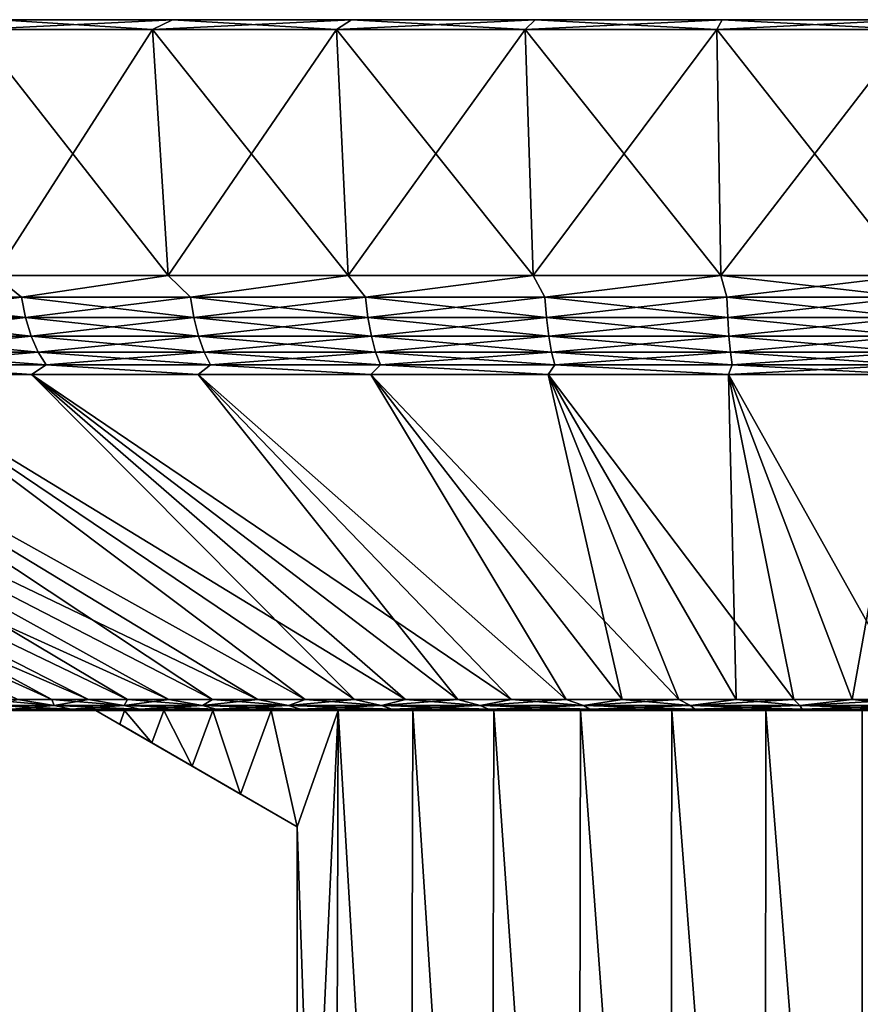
# Model space of a CAD drawing. Header units: metres. Extents: x -109 to 109, y -505 to 40.
# Tile 243 of 256: x 63 to 76, y 25 to 40. Entities that reach past the tile are written whole.
import ezdxf

# ---------------------------------------------------------------- set-up
doc = ezdxf.new("R2010")
doc.units = ezdxf.units.M
doc.layers.add('solid_K244224000C74', color=7, linetype='CONTINUOUS')

msp = doc.modelspace()

# ---------------------------------------------------------------- linework, layer by layer
at = {"layer": 'solid_K244224000C74'}
for points in [[(62.01342, 39.849998, -29.092766), (62.392651, 40, -28.33128), (65.066788, 40, -29.512028)], [(64.75959, 39.849998, -30.305326), (62.01342, 39.849998, -29.092766), (65.066788, 40, -29.512028)], [(62.01342, 39.849998, 29.092766), (64.75959, 39.849998, 30.305326), (62.392651, 40, 28.33128)], [(65.066788, 40, 29.512028), (65.066788, 40, -29.512028), (62.392651, 40, -28.33128)], [(65.066788, 40, 29.512028), (62.392651, 40, -28.33128), (62.392651, 40, 28.33128)], [(64.75959, 39.849998, 30.305326), (65.066788, 40, 29.512028), (62.392651, 40, 28.33128)], [(64.75959, 39.849998, -30.305326), (65.066788, 40, -29.512028), (67.83873, 40, -30.441086)], [(67.606064, 39.849998, -31.259363), (64.75959, 39.849998, -30.305326), (67.83873, 40, -30.441086)], [(64.75959, 39.849998, 30.305326), (67.606064, 39.849998, 31.259363), (65.066788, 40, 29.512028)], [(67.83873, 40, 30.441086), (67.83873, 40, -30.441086), (65.066788, 40, -29.512028)], [(67.83873, 40, 30.441086), (65.066788, 40, -29.512028), (65.066788, 40, 29.512028)], [(67.606064, 39.849998, 31.259363), (67.83873, 40, 30.441086), (65.066788, 40, 29.512028)], [(67.606064, 39.849998, -31.259363), (67.83873, 40, -30.441086), (70.68454, 40, -31.110411)], [(70.52816, 39.849998, -31.946629), (67.606064, 39.849998, -31.259363), (70.68454, 40, -31.110411)], [(67.606064, 39.849998, 31.259363), (70.52816, 39.849998, 31.946629), (67.83873, 40, 30.441086)], [(70.68454, 40, 31.110411), (70.68454, 40, -31.110411), (67.83873, 40, -30.441086)], [(70.68454, 40, 31.110411), (67.83873, 40, -30.441086), (67.83873, 40, 30.441086)], [(70.52816, 39.849998, 31.946629), (70.68454, 40, 31.110411), (67.83873, 40, 30.441086)], [(70.52816, 39.849998, -31.946629), (70.68454, 40, -31.110411), (73.579887, 40, -31.514297)], [(73.501167, 39.849998, -32.361351), (70.52816, 39.849998, -31.946629), (73.579887, 40, -31.514297)], [(70.52816, 39.849998, 31.946629), (73.501167, 39.849998, 32.361351), (70.68454, 40, 31.110411)], [(73.579887, 40, 31.514297), (73.579887, 40, -31.514297), (70.68454, 40, -31.110411)], [(73.579887, 40, 31.514297), (70.68454, 40, -31.110411), (70.68454, 40, 31.110411)], [(73.501167, 39.849998, 32.361351), (73.579887, 40, 31.514297), (70.68454, 40, 31.110411)], [(73.501167, 39.849998, -32.361351), (73.579887, 40, -31.514297), (76.5, 40, -31.649307)], [(76.5, 39.849998, -32.5), (73.501167, 39.849998, -32.361351), (76.5, 40, -31.649307)], [(73.501167, 39.849998, 32.361351), (76.5, 39.849998, 32.5), (73.579887, 40, 31.514297)], [(76.5, 40, 31.649307), (76.5, 40, -31.649307), (73.579887, 40, -31.514297)], [(76.5, 40, 31.649307), (73.579887, 40, -31.514297), (73.579887, 40, 31.514297)], [(76.5, 39.849998, 32.5), (76.5, 40, 31.649307), (73.579887, 40, 31.514297)], [(65.002518, 36.037159, 29.678442), (64.75959, 39.849998, 30.305326), (62.01342, 39.849998, 29.092766)], [(62.313179, 36.037159, 28.490984), (65.002518, 36.037159, 29.678442), (62.01342, 39.849998, 29.092766)], [(62.313179, 36.037159, -28.490984), (62.01342, 39.849998, -29.092766), (64.75959, 39.849998, -30.305326)], [(65.002518, 36.037159, -29.678442), (62.313179, 36.037159, -28.490984), (64.75959, 39.849998, -30.305326)], [(67.789948, 36.037159, 30.612694), (67.606064, 39.849998, 31.259363), (64.75959, 39.849998, 30.305326)], [(65.002518, 36.037159, 29.678442), (67.789948, 36.037159, 30.612694), (64.75959, 39.849998, 30.305326)], [(65.002518, 36.037159, -29.678442), (64.75959, 39.849998, -30.305326), (67.606064, 39.849998, -31.259363)], [(67.789948, 36.037159, -30.612694), (65.002518, 36.037159, -29.678442), (67.606064, 39.849998, -31.259363)], [(70.65168, 36.037159, 31.285767), (70.52816, 39.849998, 31.946629), (67.606064, 39.849998, 31.259363)], [(67.789948, 36.037159, 30.612694), (70.65168, 36.037159, 31.285767), (67.606064, 39.849998, 31.259363)], [(67.789948, 36.037159, -30.612694), (67.606064, 39.849998, -31.259363), (70.52816, 39.849998, -31.946629)], [(70.65168, 36.037159, -31.285767), (67.789948, 36.037159, -30.612694), (70.52816, 39.849998, -31.946629)], [(73.563316, 36.037159, 31.691923), (73.501167, 39.849998, 32.361351), (70.52816, 39.849998, 31.946629)], [(70.65168, 36.037159, 31.285767), (73.563316, 36.037159, 31.691923), (70.52816, 39.849998, 31.946629)], [(70.65168, 36.037159, -31.285767), (70.52816, 39.849998, -31.946629), (73.501167, 39.849998, -32.361351)], [(73.563316, 36.037159, -31.691921), (70.65168, 36.037159, -31.285767), (73.501167, 39.849998, -32.361351)], [(76.5, 36.037159, 31.827694), (76.5, 39.849998, 32.5), (73.501167, 39.849998, 32.361351)], [(73.563316, 36.037159, 31.691923), (76.5, 36.037159, 31.827694), (73.501167, 39.849998, 32.361351)], [(73.563316, 36.037159, -31.691921), (73.501167, 39.849998, -32.361351), (76.5, 39.849998, -32.5)], [(76.5, 36.037159, -31.827694), (73.563316, 36.037159, -31.691921), (76.5, 39.849998, -32.5)], [(62.729424, 35.701725, 28.594896), (62.313179, 36.037159, 28.490984), (60.221634, 35.701725, 27.245396)], [(60.221634, 35.701725, -27.245396), (62.313179, 36.037159, -28.490984), (62.729424, 35.701725, -28.594896)], [(62.729424, 35.701725, 28.594896), (65.002518, 36.037159, 29.678442), (62.313179, 36.037159, 28.490984)], [(62.729424, 35.701725, -28.594896), (62.313179, 36.037159, -28.490984), (65.002518, 36.037159, -29.678442)], [(65.348083, 35.701725, 29.714167), (65.002518, 36.037159, 29.678442), (62.729424, 35.701725, 28.594896)], [(62.729424, 35.701725, -28.594896), (65.002518, 36.037159, -29.678442), (65.348083, 35.701725, -29.714167)], [(65.348083, 35.701725, 29.714167), (67.789948, 36.037159, 30.612694), (65.002518, 36.037159, 29.678442)], [(65.348083, 35.701725, -29.714167), (65.002518, 36.037159, -29.678442), (67.789948, 36.037159, -30.612694)], [(68.056541, 35.701725, 30.594194), (67.789948, 36.037159, 30.612694), (65.348083, 35.701725, 29.714167)], [(65.348083, 35.701725, -29.714167), (67.789948, 36.037159, -30.612694), (68.056541, 35.701725, -30.594194)], [(68.056541, 35.701725, 30.594194), (70.65168, 36.037159, 31.285767), (67.789948, 36.037159, 30.612694)], [(68.056541, 35.701725, -30.594194), (67.789948, 36.037159, -30.612694), (70.65168, 36.037159, -31.285767)], [(70.83297, 35.701725, 31.227898), (70.65168, 36.037159, 31.285767), (68.056541, 35.701725, 30.594194)], [(68.056541, 35.701725, -30.594194), (70.65168, 36.037159, -31.285767), (70.83297, 35.701725, -31.227898)], [(70.83297, 35.701725, 31.227898), (73.563316, 36.037159, 31.691923), (70.65168, 36.037159, 31.285767)], [(70.83297, 35.701725, -31.227898), (70.65168, 36.037159, -31.285767), (73.563316, 36.037159, -31.691921)], [(73.655029, 35.701725, 31.610172), (73.563316, 36.037159, 31.691923), (70.83297, 35.701725, 31.227898)], [(70.83297, 35.701725, -31.227898), (73.563316, 36.037159, -31.691921), (73.655029, 35.701725, -31.610172)], [(76.5, 35.701725, 31.73794), (76.5, 36.037159, 31.827694), (73.563316, 36.037159, 31.691923)], [(73.655029, 35.701725, 31.610172), (76.5, 35.701725, 31.73794), (73.563316, 36.037159, 31.691923)], [(73.655029, 35.701725, -31.610172), (73.563316, 36.037159, -31.691921), (76.5, 36.037159, -31.827694)], [(73.655029, 35.701725, -31.610172), (76.5, 36.037159, -31.827694), (76.5, 35.701725, -31.73794)], [(60.221634, 35.701725, -27.245396), (62.729424, 35.701725, -28.594896), (60.297176, 35.385361, -27.118958)], [(60.221634, 35.701725, 27.245396), (60.297176, 35.385361, 27.118958), (62.793331, 35.385361, 28.462194)], [(62.729424, 35.701725, 28.594896), (60.221634, 35.701725, 27.245396), (62.793331, 35.385361, 28.462194)], [(62.729424, 35.701725, -28.594896), (62.793331, 35.385361, -28.462194), (60.297176, 35.385361, -27.118958)], [(62.729424, 35.701725, -28.594896), (65.348083, 35.701725, -29.714167), (62.793331, 35.385361, -28.462194)], [(62.729424, 35.701725, 28.594896), (62.793331, 35.385361, 28.462194), (65.399841, 35.385361, 29.576269)], [(65.348083, 35.701725, 29.714167), (62.729424, 35.701725, 28.594896), (65.399841, 35.385361, 29.576269)], [(65.348083, 35.701725, -29.714167), (65.399841, 35.385361, -29.576269), (62.793331, 35.385361, -28.462194)], [(65.348083, 35.701725, -29.714167), (68.056541, 35.701725, -30.594194), (65.399841, 35.385361, -29.576269)], [(65.348083, 35.701725, 29.714167), (65.399841, 35.385361, 29.576269), (68.095726, 35.385361, 30.452215)], [(68.056541, 35.701725, 30.594194), (65.348083, 35.701725, 29.714167), (68.095726, 35.385361, 30.452215)], [(68.056541, 35.701725, -30.594194), (68.095726, 35.385361, -30.452215), (65.399841, 35.385361, -29.576269)], [(68.056541, 35.701725, -30.594194), (70.83297, 35.701725, -31.227898), (68.095726, 35.385361, -30.452215)], [(68.056541, 35.701725, 30.594194), (68.095726, 35.385361, 30.452215), (70.859268, 35.385361, 31.082977)], [(70.83297, 35.701725, 31.227898), (68.056541, 35.701725, 30.594194), (70.859268, 35.385361, 31.082977)], [(70.83297, 35.701725, -31.227898), (70.859268, 35.385361, -31.082977), (68.095726, 35.385361, -30.452215)], [(70.83297, 35.701725, -31.227898), (73.655029, 35.701725, -31.610172), (70.859268, 35.385361, -31.082977)], [(70.83297, 35.701725, 31.227898), (70.859268, 35.385361, 31.082977), (73.668236, 35.385361, 31.463476)], [(73.655029, 35.701725, 31.610172), (70.83297, 35.701725, 31.227898), (73.668236, 35.385361, 31.463476)], [(73.655029, 35.701725, -31.610172), (73.668236, 35.385361, -31.463476), (70.859268, 35.385361, -31.082977)], [(73.655029, 35.701725, 31.610172), (76.5, 35.385361, 31.590652), (76.5, 35.701725, 31.73794)], [(73.655029, 35.701725, 31.610172), (73.668236, 35.385361, 31.463476), (76.5, 35.385361, 31.590652)], [(73.655029, 35.701725, -31.610172), (76.5, 35.701725, -31.73794), (73.668236, 35.385361, -31.463476)], [(73.668236, 35.385361, -31.463476), (76.5, 35.701725, -31.73794), (76.5, 35.385361, -31.590652)], [(60.297176, 35.385361, -27.118958), (62.793331, 35.385361, -28.462194), (60.399776, 35.099415, -26.947235)], [(60.297176, 35.385361, 27.118958), (60.399776, 35.099415, 26.947235), (62.880123, 35.099415, 28.281967)], [(62.793331, 35.385361, 28.462194), (60.297176, 35.385361, 27.118958), (62.880123, 35.099415, 28.281967)], [(62.793331, 35.385361, -28.462194), (62.880123, 35.099415, -28.281967), (60.399776, 35.099415, -26.947235)], [(62.793331, 35.385361, -28.462194), (65.399841, 35.385361, -29.576269), (62.880123, 35.099415, -28.281967)], [(62.793331, 35.385361, 28.462194), (62.880123, 35.099415, 28.281967), (65.470131, 35.099415, 29.388988)], [(65.399841, 35.385361, 29.576269), (62.793331, 35.385361, 28.462194), (65.470131, 35.099415, 29.388988)], [(65.399841, 35.385361, -29.576269), (65.470131, 35.099415, -29.388988), (62.880123, 35.099415, -28.281967)], [(65.399841, 35.385361, -29.576269), (68.095726, 35.385361, -30.452215), (65.470131, 35.099415, -29.388988)], [(65.399841, 35.385361, 29.576269), (65.470131, 35.099415, 29.388988), (68.148941, 35.099415, 30.259388)], [(68.095726, 35.385361, 30.452215), (65.399841, 35.385361, 29.576269), (68.148941, 35.099415, 30.259388)], [(68.095726, 35.385361, -30.452215), (68.148941, 35.099415, -30.259388), (65.470131, 35.099415, -29.388988)], [(68.095726, 35.385361, -30.452215), (70.859268, 35.385361, -31.082977), (68.148941, 35.099415, -30.259388)], [(68.095726, 35.385361, 30.452215), (68.148941, 35.099415, 30.259388), (70.894989, 35.099415, 30.886154)], [(70.859268, 35.385361, 31.082977), (68.095726, 35.385361, 30.452215), (70.894989, 35.099415, 30.886154)], [(70.859268, 35.385361, -31.082977), (70.894989, 35.099415, -30.886154), (68.148941, 35.099415, -30.259388)], [(70.859268, 35.385361, -31.082977), (73.668236, 35.385361, -31.463476), (70.894989, 35.099415, -30.886154)], [(70.859268, 35.385361, 31.082977), (70.894989, 35.099415, 30.886154), (73.686165, 35.099415, 31.264246)], [(73.668236, 35.385361, 31.463476), (70.859268, 35.385361, 31.082977), (73.686165, 35.099415, 31.264246)], [(73.668236, 35.385361, -31.463476), (73.686165, 35.099415, -31.264246), (70.894989, 35.099415, -30.886154)], [(73.668236, 35.385361, 31.463476), (76.5, 35.099415, 31.390615), (76.5, 35.385361, 31.590652)], [(73.668236, 35.385361, 31.463476), (73.686165, 35.099415, 31.264246), (76.5, 35.099415, 31.390615)], [(73.668236, 35.385361, -31.463476), (76.5, 35.385361, -31.590652), (73.686165, 35.099415, -31.264246)], [(73.686165, 35.099415, -31.264246), (76.5, 35.385361, -31.590652), (76.5, 35.099415, -31.390615)], [(60.399776, 35.099415, -26.947235), (62.880123, 35.099415, -28.281967), (60.526306, 34.852589, -26.73546)], [(60.399776, 35.099415, 26.947235), (60.526306, 34.852589, 26.73546), (62.98716, 34.852589, 28.059702)], [(62.880123, 35.099415, 28.281967), (60.399776, 35.099415, 26.947235), (62.98716, 34.852589, 28.059702)], [(62.880123, 35.099415, -28.281967), (62.98716, 34.852589, -28.059702), (60.526306, 34.852589, -26.73546)], [(62.880123, 35.099415, -28.281967), (65.470131, 35.099415, -29.388988), (62.98716, 34.852589, -28.059702)], [(62.880123, 35.099415, 28.281967), (62.98716, 34.852589, 28.059702), (65.556808, 34.852589, 29.158024)], [(65.470131, 35.099415, 29.388988), (62.880123, 35.099415, 28.281967), (65.556808, 34.852589, 29.158024)], [(65.470131, 35.099415, -29.388988), (65.556808, 34.852589, -29.158024), (62.98716, 34.852589, -28.059702)], [(65.470131, 35.099415, -29.388988), (68.148941, 35.099415, -30.259388), (65.556808, 34.852589, -29.158024)], [(65.470131, 35.099415, 29.388988), (65.556808, 34.852589, 29.158024), (68.214569, 34.852589, 30.021582)], [(68.148941, 35.099415, 30.259388), (65.470131, 35.099415, 29.388988), (68.214569, 34.852589, 30.021582)], [(68.148941, 35.099415, -30.259388), (68.214569, 34.852589, -30.021582), (65.556808, 34.852589, -29.158024)], [(68.148941, 35.099415, -30.259388), (70.894989, 35.099415, -30.886154), (68.214569, 34.852589, -30.021582)], [(68.148941, 35.099415, 30.259388), (68.214569, 34.852589, 30.021582), (70.939041, 34.852589, 30.643425)], [(70.894989, 35.099415, 30.886154), (68.148941, 35.099415, 30.259388), (70.939041, 34.852589, 30.643425)], [(70.894989, 35.099415, -30.886154), (70.939041, 34.852589, -30.643425), (68.214569, 34.852589, -30.021582)], [(70.894989, 35.099415, -30.886154), (73.686165, 35.099415, -31.264246), (70.939041, 34.852589, -30.643425)], [(70.894989, 35.099415, 30.886154), (70.939041, 34.852589, 30.643425), (73.708282, 34.852589, 31.018543)], [(73.686165, 35.099415, 31.264246), (70.894989, 35.099415, 30.886154), (73.708282, 34.852589, 31.018543)], [(73.686165, 35.099415, -31.264246), (73.708282, 34.852589, -31.018543), (70.939041, 34.852589, -30.643425)], [(73.686165, 35.099415, 31.264246), (76.5, 34.852589, 31.143921), (76.5, 35.099415, 31.390615)], [(73.686165, 35.099415, 31.264246), (73.708282, 34.852589, 31.018543), (76.5, 34.852589, 31.143921)], [(73.686165, 35.099415, -31.264246), (76.5, 35.099415, -31.390615), (73.708282, 34.852589, -31.018543)], [(73.708282, 34.852589, -31.018543), (76.5, 35.099415, -31.390615), (76.5, 34.852589, -31.143921)], [(60.526306, 34.852589, -26.73546), (62.98716, 34.852589, -28.059702), (60.672913, 34.652405, -26.49008)], [(60.526306, 34.852589, 26.73546), (60.672913, 34.652405, 26.49008), (63.111183, 34.652405, 27.802168)], [(62.98716, 34.852589, 28.059702), (60.526306, 34.852589, 26.73546), (63.111183, 34.652405, 27.802168)], [(62.98716, 34.852589, -28.059702), (63.111183, 34.652405, -27.802168), (60.672913, 34.652405, -26.49008)], [(62.98716, 34.852589, -28.059702), (65.556808, 34.852589, -29.158024), (63.111183, 34.652405, -27.802168)], [(62.98716, 34.852589, 28.059702), (63.111183, 34.652405, 27.802168), (65.657249, 34.652405, 28.890408)], [(65.556808, 34.852589, 29.158024), (62.98716, 34.852589, 28.059702), (65.657249, 34.652405, 28.890408)], [(65.556808, 34.852589, -29.158024), (65.657249, 34.652405, -28.890408), (63.111183, 34.652405, -27.802168)], [(65.556808, 34.852589, -29.158024), (68.214569, 34.852589, -30.021582), (65.657249, 34.652405, -28.890408)], [(65.556808, 34.852589, 29.158024), (65.657249, 34.652405, 28.890408), (68.290611, 34.652405, 29.74604)], [(68.214569, 34.852589, 30.021582), (65.556808, 34.852589, 29.158024), (68.290611, 34.652405, 29.74604)], [(68.214569, 34.852589, -30.021582), (68.290611, 34.652405, -29.74604), (65.657249, 34.652405, -28.890408)], [(68.214569, 34.852589, -30.021582), (70.939041, 34.852589, -30.643425), (68.290611, 34.652405, -29.74604)], [(68.214569, 34.852589, 30.021582), (68.290611, 34.652405, 29.74604), (70.990074, 34.652405, 30.362175)], [(70.939041, 34.852589, 30.643425), (68.214569, 34.852589, 30.021582), (70.990074, 34.652405, 30.362175)], [(70.939041, 34.852589, -30.643425), (70.990074, 34.652405, -30.362175), (68.290611, 34.652405, -29.74604)], [(70.939041, 34.852589, -30.643425), (73.708282, 34.852589, -31.018543), (70.990074, 34.652405, -30.362175)], [(70.939041, 34.852589, 30.643425), (70.990074, 34.652405, 30.362175), (73.733902, 34.652405, 30.733852)], [(73.708282, 34.852589, 31.018543), (70.939041, 34.852589, 30.643425), (73.733902, 34.652405, 30.733852)], [(73.708282, 34.852589, -31.018543), (73.733902, 34.652405, -30.733852), (70.990074, 34.652405, -30.362175)], [(73.708282, 34.852589, 31.018543), (76.5, 34.652405, 30.858078), (76.5, 34.852589, 31.143921)], [(73.708282, 34.852589, 31.018543), (73.733902, 34.652405, 30.733852), (76.5, 34.652405, 30.858078)], [(73.708282, 34.852589, -31.018543), (76.5, 34.852589, -31.143921), (73.733902, 34.652405, -30.733852)], [(73.733902, 34.652405, -30.733852), (76.5, 34.852589, -31.143921), (76.5, 34.652405, -30.858078)], [(60.672913, 34.652405, -26.49008), (62.886238, 34.50507, -27.340199), (60.42168, 34.50507, -25.967451)], [(60.672913, 34.652405, 26.49008), (60.421696, 34.50507, 25.967463), (62.886253, 34.50507, 27.340206)], [(60.672913, 34.652405, -26.49008), (63.111183, 34.652405, -27.802168), (62.886238, 34.50507, -27.340199)], [(63.111183, 34.652405, 27.802168), (60.672913, 34.652405, 26.49008), (62.886253, 34.50507, 27.340206)], [(63.111183, 34.652405, -27.802168), (65.466949, 34.50507, -28.479691), (62.886238, 34.50507, -27.340199)], [(63.111183, 34.652405, 27.802168), (62.886253, 34.50507, 27.340206), (65.466965, 34.50507, 28.479696)], [(63.111183, 34.652405, -27.802168), (65.657249, 34.652405, -28.890408), (65.466949, 34.50507, -28.479691)], [(65.657249, 34.652405, 28.890408), (63.111183, 34.652405, 27.802168), (65.466965, 34.50507, 28.479696)], [(65.657249, 34.652405, -28.890408), (68.141808, 34.50507, -29.376207), (65.466949, 34.50507, -28.479691)], [(65.657249, 34.652405, 28.890408), (65.466965, 34.50507, 28.479696), (68.141823, 34.50507, 29.376213)], [(65.657249, 34.652405, -28.890408), (68.290611, 34.652405, -29.74604), (68.141808, 34.50507, -29.376207)], [(68.290611, 34.652405, 29.74604), (65.657249, 34.652405, 28.890408), (68.141823, 34.50507, 29.376213)], [(68.290611, 34.652405, -29.74604), (70.88797, 34.50507, -30.022093), (68.141808, 34.50507, -29.376207)], [(68.290611, 34.652405, 29.74604), (68.141823, 34.50507, 29.376213), (70.887993, 34.50507, 30.022099)], [(68.290611, 34.652405, -29.74604), (70.990074, 34.652405, -30.362175), (70.88797, 34.50507, -30.022093)], [(70.990074, 34.652405, 30.362175), (68.290611, 34.652405, 29.74604), (70.887993, 34.50507, 30.022099)], [(70.990074, 34.652405, -30.362175), (73.681992, 34.50507, -30.411837), (70.88797, 34.50507, -30.022093)], [(70.990074, 34.652405, 30.362175), (70.887993, 34.50507, 30.022099), (73.682014, 34.50507, 30.411839)], [(70.990074, 34.652405, -30.362175), (73.733902, 34.652405, -30.733852), (73.681992, 34.50507, -30.411837)], [(73.733902, 34.652405, 30.733852), (70.990074, 34.652405, 30.362175), (73.682014, 34.50507, 30.411839)], [(76.5, 34.652405, -30.858078), (76.5, 34.50507, -30.542118), (73.681992, 34.50507, -30.411837)], [(73.733902, 34.652405, -30.733852), (76.5, 34.652405, -30.858078), (73.681992, 34.50507, -30.411837)], [(73.733902, 34.652405, 30.733852), (73.682014, 34.50507, 30.411839), (76.5, 34.50507, 30.542118)], [(73.733902, 34.652405, 30.733852), (76.5, 34.50507, 30.542118), (76.5, 34.652405, 30.858078)], [(52.126877, 34.50507, -18.405756), (63.201057, 29.468861, -10.109571), (62.673241, 29.468861, -9.374755)], [(52.126877, 34.50507, -18.405756), (53.929119, 34.50507, -20.576107), (63.201057, 29.468861, -10.109571)], [(52.126888, 34.50507, 18.405771), (63.201061, 29.468861, 10.109578), (63.767887, 29.468861, 10.814741)], [(53.929131, 34.50507, 20.57612), (52.126888, 34.50507, 18.405771), (63.767887, 29.468861, 10.814741)], [(52.126888, 34.50507, 18.405771), (62.673244, 29.468861, 9.374763), (63.201061, 29.468861, 10.109578)], [(53.929119, 34.50507, -20.576107), (63.767879, 29.468861, -10.814734), (63.201057, 29.468861, -10.109571)], [(53.929119, 34.50507, -20.576107), (64.372047, 29.468861, -11.488174), (63.767879, 29.468861, -10.814734)], [(53.929119, 34.50507, -20.576107), (55.923927, 34.50507, -22.570915), (64.372047, 29.468861, -11.488174)], [(53.929131, 34.50507, 20.57612), (64.372055, 29.468861, 11.488181), (65.011795, 29.468861, 12.127924)], [(55.923939, 34.50507, 22.570927), (53.929131, 34.50507, 20.57612), (65.011795, 29.468861, 12.127924)], [(53.929131, 34.50507, 20.57612), (63.767887, 29.468861, 10.814741), (64.372055, 29.468861, 11.488181)], [(55.923927, 34.50507, -22.570915), (65.011787, 29.468861, -12.127917), (64.372047, 29.468861, -11.488174)], [(55.923927, 34.50507, -22.570915), (65.685226, 29.468861, -12.732088), (65.011787, 29.468861, -12.127917)], [(55.923927, 34.50507, -22.570915), (58.094288, 34.50507, -24.373158), (65.685226, 29.468861, -12.732088)], [(55.923939, 34.50507, 22.570927), (65.685234, 29.468861, 12.732095), (66.390396, 29.468861, 13.298919)], [(58.094303, 34.50507, 24.373167), (55.923939, 34.50507, 22.570927), (66.390396, 29.468861, 13.298919)], [(55.923939, 34.50507, 22.570927), (65.011795, 29.468861, 12.127924), (65.685234, 29.468861, 12.732095)], [(58.094288, 34.50507, -24.373158), (66.390388, 29.468861, -13.298912), (65.685226, 29.468861, -12.732088)], [(58.094288, 34.50507, -24.373158), (67.125198, 29.468861, -13.826731), (66.390388, 29.468861, -13.298912)], [(58.094288, 34.50507, -24.373158), (60.42168, 34.50507, -25.967451), (67.125198, 29.468861, -13.826731)], [(58.094303, 34.50507, 24.373167), (66.390396, 29.468861, 13.298919), (67.125206, 29.468861, 13.826736)], [(60.421696, 34.50507, 25.967463), (58.094303, 34.50507, 24.373167), (67.125206, 29.468861, 13.826736)], [(60.42168, 34.50507, -25.967451), (67.887512, 29.468861, -14.313993), (67.125198, 29.468861, -13.826731)], [(60.42168, 34.50507, -25.967451), (62.886238, 34.50507, -27.340199), (67.887512, 29.468861, -14.313993)], [(60.421696, 34.50507, 25.967463), (67.88752, 29.468861, 14.313998), (68.675095, 29.468861, 14.759276)], [(62.886253, 34.50507, 27.340206), (60.421696, 34.50507, 25.967463), (68.675095, 29.468861, 14.759276)], [(60.421696, 34.50507, 25.967463), (67.125206, 29.468861, 13.826736), (67.88752, 29.468861, 14.313998)], [(62.886238, 34.50507, -27.340199), (68.675095, 29.468861, -14.759273), (67.887512, 29.468861, -14.313993)], [(62.886238, 34.50507, -27.340199), (69.485626, 29.468861, -15.161262), (68.675095, 29.468861, -14.759273)], [(62.886238, 34.50507, -27.340199), (65.466949, 34.50507, -28.479691), (69.485626, 29.468861, -15.161262)], [(62.886253, 34.50507, 27.340206), (69.485626, 29.468861, 15.161264), (70.316742, 29.468861, 15.518783)], [(65.466965, 34.50507, 28.479696), (62.886253, 34.50507, 27.340206), (70.316742, 29.468861, 15.518783)], [(62.886253, 34.50507, 27.340206), (68.675095, 29.468861, 14.759276), (69.485626, 29.468861, 15.161264)], [(65.466949, 34.50507, -28.479691), (70.316734, 29.468861, -15.51878), (69.485626, 29.468861, -15.161262)], [(65.466949, 34.50507, -28.479691), (71.165977, 29.468861, -15.830779), (70.316734, 29.468861, -15.51878)], [(65.466949, 34.50507, -28.479691), (68.141808, 34.50507, -29.376207), (71.165977, 29.468861, -15.830779)], [(65.466965, 34.50507, 28.479696), (70.316742, 29.468861, 15.518783), (71.165985, 29.468861, 15.830782)], [(68.141823, 34.50507, 29.376213), (65.466965, 34.50507, 28.479696), (71.165985, 29.468861, 15.830782)], [(68.141808, 34.50507, -29.376207), (72.030876, 29.468861, -16.096342), (71.165977, 29.468861, -15.830779)], [(68.141808, 34.50507, -29.376207), (70.88797, 34.50507, -30.022093), (72.030876, 29.468861, -16.096342)], [(68.141823, 34.50507, 29.376213), (72.030884, 29.468861, 16.096346), (72.90889, 29.468861, 16.314695)], [(70.887993, 34.50507, 30.022099), (68.141823, 34.50507, 29.376213), (72.90889, 29.468861, 16.314695)], [(68.141823, 34.50507, 29.376213), (71.165985, 29.468861, 15.830782), (72.030884, 29.468861, 16.096346)], [(70.88797, 34.50507, -30.022093), (72.908875, 29.468861, -16.314692), (72.030876, 29.468861, -16.096342)], [(70.88797, 34.50507, -30.022093), (73.797409, 29.468861, -16.485186), (72.908875, 29.468861, -16.314692)], [(70.88797, 34.50507, -30.022093), (73.681992, 34.50507, -30.411837), (73.797409, 29.468861, -16.485186)], [(70.887993, 34.50507, 30.022099), (73.797432, 29.468861, 16.485189), (74.693886, 29.468861, 16.607327)], [(73.682014, 34.50507, 30.411839), (70.887993, 34.50507, 30.022099), (74.693886, 29.468861, 16.607327)], [(70.887993, 34.50507, 30.022099), (72.90889, 29.468861, 16.314695), (73.797432, 29.468861, 16.485189)], [(73.681992, 34.50507, -30.411837), (74.693871, 29.468861, -16.607325), (73.797409, 29.468861, -16.485186)], [(73.681992, 34.50507, -30.411837), (75.595612, 29.468861, -16.68075), (74.693871, 29.468861, -16.607325)], [(73.681992, 34.50507, -30.411837), (76.5, 34.50507, -30.542118), (75.595612, 29.468861, -16.68075)], [(73.682014, 34.50507, 30.411839), (75.595627, 29.468861, 16.68075), (76.5, 29.468861, 16.705248)], [(76.5, 34.50507, 30.542118), (73.682014, 34.50507, 30.411839), (76.5, 29.468861, 16.705248)], [(73.682014, 34.50507, 30.411839), (74.693886, 29.468861, 16.607327), (75.595627, 29.468861, 16.68075)], [(76.5, 34.50507, -30.542118), (76.5, 29.468861, -16.705248), (75.595612, 29.468861, -16.68075)], [(63.23727, 29.375549, 9.635936), (62.673244, 29.468861, 9.374763), (62.185982, 29.468861, 8.612449)], [(63.23727, 29.375549, 9.635936), (62.185982, 29.468861, 8.612449), (62.302696, 29.375549, 8.196816)], [(62.302696, 29.375549, -8.196816), (62.673241, 29.468861, -9.374755), (63.23727, 29.375549, -9.635936)], [(63.23727, 29.375549, -9.635936), (62.673241, 29.468861, -9.374755), (63.201057, 29.468861, -10.109571)], [(63.23727, 29.375549, 9.635936), (63.201061, 29.468861, 10.109578), (62.673244, 29.468861, 9.374763)], [(63.23727, 29.375549, -9.635936), (63.201057, 29.468861, -10.109571), (63.767879, 29.468861, -10.814734)], [(64.317154, 29.375549, 10.969482), (63.767887, 29.468861, 10.814741), (63.201061, 29.468861, 10.109578)], [(64.317154, 29.375549, 10.969482), (63.201061, 29.468861, 10.109578), (63.23727, 29.375549, 9.635936)], [(63.23727, 29.375549, -9.635936), (63.767879, 29.468861, -10.814734), (64.317154, 29.375549, -10.969482)], [(64.317154, 29.375549, -10.969482), (63.767879, 29.468861, -10.814734), (64.372047, 29.468861, -11.488174)], [(64.317154, 29.375549, 10.969482), (64.372055, 29.468861, 11.488181), (63.767887, 29.468861, 10.814741)], [(65.530518, 29.375549, 12.182844), (64.372055, 29.468861, 11.488181), (64.317154, 29.375549, 10.969482)], [(64.317154, 29.375549, -10.969482), (64.372047, 29.468861, -11.488174), (65.011787, 29.468861, -12.127917)], [(64.317154, 29.375549, -10.969482), (65.011787, 29.468861, -12.127917), (65.530518, 29.375549, -12.182844)], [(65.530518, 29.375549, 12.182844), (65.011795, 29.468861, 12.127924), (64.372055, 29.468861, 11.488181)], [(65.530518, 29.375549, -12.182844), (65.011787, 29.468861, -12.127917), (65.685226, 29.468861, -12.732088)], [(65.530518, 29.375549, 12.182844), (65.685234, 29.468861, 12.732095), (65.011795, 29.468861, 12.127924)], [(66.864067, 29.375549, 13.262729), (65.685234, 29.468861, 12.732095), (65.530518, 29.375549, 12.182844)], [(65.530518, 29.375549, -12.182844), (65.685226, 29.468861, -12.732088), (66.390388, 29.468861, -13.298912)], [(65.530518, 29.375549, -12.182844), (66.390388, 29.468861, -13.298912), (66.864067, 29.375549, -13.262729)], [(66.864067, 29.375549, 13.262729), (66.390396, 29.468861, 13.298919), (65.685234, 29.468861, 12.732095)], [(66.864067, 29.375549, -13.262729), (66.390388, 29.468861, -13.298912), (67.125198, 29.468861, -13.826731)], [(66.864067, 29.375549, 13.262729), (67.125206, 29.468861, 13.826736), (66.390396, 29.468861, 13.298919)], [(68.303185, 29.375549, 14.197304), (67.125206, 29.468861, 13.826736), (66.864067, 29.375549, 13.262729)], [(66.864067, 29.375549, -13.262729), (67.125198, 29.468861, -13.826731), (67.887512, 29.468861, -14.313993)], [(66.864067, 29.375549, -13.262729), (67.887512, 29.468861, -14.313993), (68.303185, 29.375549, -14.197304)], [(68.303185, 29.375549, 14.197304), (67.88752, 29.468861, 14.313998), (67.125206, 29.468861, 13.826736)], [(68.303185, 29.375549, -14.197304), (67.887512, 29.468861, -14.313993), (68.675095, 29.468861, -14.759273)], [(68.303185, 29.375549, 14.197304), (68.675095, 29.468861, 14.759276), (67.88752, 29.468861, 14.313998)], [(69.832108, 29.375549, 14.97633), (68.675095, 29.468861, 14.759276), (68.303185, 29.375549, 14.197304)], [(68.303185, 29.375549, -14.197304), (68.675095, 29.468861, -14.759273), (69.485626, 29.468861, -15.161262)], [(68.303185, 29.375549, -14.197304), (69.485626, 29.468861, -15.161262), (69.832108, 29.375549, -14.97633)], [(69.832108, 29.375549, 14.97633), (69.485626, 29.468861, 15.161264), (68.675095, 29.468861, 14.759276)], [(69.832108, 29.375549, 14.97633), (70.316742, 29.468861, 15.518783), (69.485626, 29.468861, 15.161264)], [(69.832108, 29.375549, -14.97633), (69.485626, 29.468861, -15.161262), (70.316734, 29.468861, -15.51878)], [(71.43409, 29.375549, 15.591272), (70.316742, 29.468861, 15.518783), (69.832108, 29.375549, 14.97633)], [(69.832108, 29.375549, -14.97633), (70.316734, 29.468861, -15.51878), (71.165977, 29.468861, -15.830779)], [(69.832108, 29.375549, -14.97633), (71.165977, 29.468861, -15.830779), (71.43409, 29.375549, -15.591272)], [(71.43409, 29.375549, 15.591272), (71.165985, 29.468861, 15.830782), (70.316742, 29.468861, 15.518783)], [(71.43409, 29.375549, -15.591272), (71.165977, 29.468861, -15.830779), (72.030876, 29.468861, -16.096342)], [(71.43409, 29.375549, 15.591272), (72.030884, 29.468861, 16.096346), (71.165985, 29.468861, 15.830782)], [(73.091576, 29.375549, 16.035393), (72.030884, 29.468861, 16.096346), (71.43409, 29.375549, 15.591272)], [(71.43409, 29.375549, -15.591272), (72.030876, 29.468861, -16.096342), (72.908875, 29.468861, -16.314692)], [(71.43409, 29.375549, -15.591272), (72.908875, 29.468861, -16.314692), (73.091576, 29.375549, -16.035393)], [(73.091576, 29.375549, 16.035393), (72.90889, 29.468861, 16.314695), (72.030884, 29.468861, 16.096346)], [(73.091576, 29.375549, -16.035393), (72.908875, 29.468861, -16.314692), (73.797409, 29.468861, -16.485186)], [(73.091576, 29.375549, 16.035393), (73.797432, 29.468861, 16.485189), (72.90889, 29.468861, 16.314695)], [(74.7864, 29.375549, 16.303827), (73.797432, 29.468861, 16.485189), (73.091576, 29.375549, 16.035393)], [(73.091576, 29.375549, -16.035393), (73.797409, 29.468861, -16.485186), (74.693871, 29.468861, -16.607325)], [(73.091576, 29.375549, -16.035393), (74.693871, 29.468861, -16.607325), (74.7864, 29.375549, -16.303827)], [(74.7864, 29.375549, 16.303827), (74.693886, 29.468861, 16.607327), (73.797432, 29.468861, 16.485189)], [(74.7864, 29.375549, -16.303827), (74.693871, 29.468861, -16.607325), (75.595612, 29.468861, -16.68075)], [(74.7864, 29.375549, 16.303827), (75.595627, 29.468861, 16.68075), (74.693886, 29.468861, 16.607327)], [(74.7864, 29.375549, 16.303827), (76.5, 29.375549, 16.393633), (75.595627, 29.468861, 16.68075)], [(74.7864, 29.375549, -16.303827), (75.595612, 29.468861, -16.68075), (76.5, 29.468861, -16.705248)], [(74.7864, 29.375549, -16.303827), (76.5, 29.468861, -16.705248), (76.5, 29.375549, -16.393633)], [(76.5, 29.375549, 16.393633), (76.5, 29.468861, 16.705248), (75.595627, 29.468861, 16.68075)], [(62.302696, 29.375549, -8.196816), (63.23727, 29.375549, -9.635936), (62.580673, 29.318933, -8.036326)], [(62.302696, 29.375549, 8.196816), (62.580673, 29.318933, 8.036326), (63.496952, 29.318933, 9.447268)], [(63.23727, 29.375549, 9.635936), (62.302696, 29.375549, 8.196816), (63.496952, 29.318933, 9.447268)], [(63.23727, 29.375549, -9.635936), (63.496952, 29.318933, -9.447268), (62.580673, 29.318933, -8.036326)], [(62.580673, 29.318933, -8.036326), (63.467064, 29.299999, -8.839066), (62.587723, 29.299999, -7.378019)], [(62.580673, 29.318933, -8.036326), (63.496952, 29.318933, -9.447268), (63.467064, 29.299999, -8.839066)], [(62.580673, 29.318933, 8.036326), (62.587769, 29.299999, 7.378106), (63.467121, 29.299999, 8.839147)], [(63.496952, 29.318933, 9.447268), (62.580673, 29.318933, 8.036326), (63.467121, 29.299999, 8.839147)], [(62.587769, 29.299999, 7.378106), (62.587723, 29.299999, -7.378019), (63.467064, 29.299999, -8.839066)], [(63.467121, 29.299999, 8.839147), (62.587769, 29.299999, 7.378106), (63.467064, 29.299999, -8.839066)], [(63.23727, 29.375549, -9.635936), (64.317154, 29.375549, -10.969482), (63.496952, 29.318933, -9.447268)], [(63.23727, 29.375549, 9.635936), (63.496952, 29.318933, 9.447268), (64.555695, 29.318933, 10.754704)], [(64.317154, 29.375549, 10.969482), (63.23727, 29.375549, 9.635936), (64.555695, 29.318933, 10.754704)], [(63.496952, 29.318933, -9.447268), (64.499458, 29.299999, -10.196712), (63.467064, 29.299999, -8.839066)], [(63.467064, 29.299999, -8.839066), (64.499458, 29.299999, -10.196712), (63.882309, 29.299999, -3.129515)], [(63.467121, 29.299999, 8.839147), (63.467064, 29.299999, -8.839066), (63.882309, 29.299999, -3.129515)], [(63.496952, 29.318933, 9.447268), (63.467121, 29.299999, 8.839147), (64.499519, 29.299999, 10.196787)], [(63.467121, 29.299999, 8.839147), (63.882309, 29.299999, 3.129515), (64.326752, 29.299999, 4.561992)], [(63.467121, 29.299999, 8.839147), (63.882309, 29.299999, -3.129515), (63.882309, 29.299999, 3.129515)], [(64.499519, 29.299999, 10.196787), (63.467121, 29.299999, 8.839147), (64.326752, 29.299999, 4.561992)], [(64.317154, 29.375549, -10.969482), (64.555695, 29.318933, -10.754704), (63.496952, 29.318933, -9.447268)], [(63.496952, 29.318933, -9.447268), (64.555695, 29.318933, -10.754704), (64.499458, 29.299999, -10.196712)], [(64.555695, 29.318933, 10.754704), (63.496952, 29.318933, 9.447268), (64.499519, 29.299999, 10.196787)], [(63.882309, 29.299999, 3.129515), (67, 27.5, 8.87412), (64.252068, 29.086521, 4.357506)], [(63.882309, 29.299999, -3.129515), (67, 27.5, 8.87412), (63.882309, 29.299999, 3.129515)], [(64.252068, 29.086521, -4.357506), (67, 27.5, 8.87412), (63.882309, 29.299999, -3.129515)], [(64.326752, 29.299999, 4.561992), (63.882309, 29.299999, 3.129515), (64.252068, 29.086521, 4.357506)], [(64.326752, 29.299999, -4.561992), (64.252068, 29.086521, -4.357506), (63.882309, 29.299999, -3.129515)], [(64.499458, 29.299999, -10.196712), (64.326752, 29.299999, -4.561992), (63.882309, 29.299999, -3.129515)], [(64.326752, 29.299999, 4.561992), (64.252068, 29.086521, 4.357506), (64.747704, 28.800364, 5.557381)], [(64.326752, 29.299999, -4.561992), (64.747704, 28.800364, -5.557381), (64.252068, 29.086521, -4.357506)], [(64.317154, 29.375549, -10.969482), (65.530518, 29.375549, -12.182844), (64.555695, 29.318933, -10.754704)], [(64.317154, 29.375549, 10.969482), (64.555695, 29.318933, 10.754704), (65.745293, 29.318933, 11.944308)], [(65.530518, 29.375549, 12.182844), (64.317154, 29.375549, 10.969482), (65.745293, 29.318933, 11.944308)], [(64.933365, 29.299999, 5.934005), (64.326752, 29.299999, 4.561992), (64.747704, 28.800364, 5.557381)], [(64.499519, 29.299999, 10.196787), (64.326752, 29.299999, 4.561992), (64.933365, 29.299999, 5.934005)], [(64.326752, 29.299999, -4.561992), (64.933365, 29.299999, -5.934005), (64.747704, 28.800364, -5.557381)], [(64.499458, 29.299999, -10.196712), (64.933365, 29.299999, -5.934005), (64.326752, 29.299999, -4.561992)], [(64.555695, 29.318933, -10.754704), (65.672699, 29.299999, -11.434838), (64.499458, 29.299999, -10.196712)], [(64.499458, 29.299999, -10.196712), (65.672699, 29.299999, -11.434838), (64.933365, 29.299999, -5.934005)], [(64.555695, 29.318933, 10.754704), (64.499519, 29.299999, 10.196787), (65.672768, 29.299999, 11.434905)], [(65.672768, 29.299999, 11.434905), (64.499519, 29.299999, 10.196787), (64.933365, 29.299999, 5.934005)], [(65.530518, 29.375549, -12.182844), (65.745293, 29.318933, -11.944308), (64.555695, 29.318933, -10.754704)], [(64.555695, 29.318933, -10.754704), (65.745293, 29.318933, -11.944308), (65.672699, 29.299999, -11.434838)], [(65.745293, 29.318933, 11.944308), (64.555695, 29.318933, 10.754704), (65.672768, 29.299999, 11.434905)], [(64.933365, 29.299999, 5.934005), (64.747704, 28.800364, 5.557381), (65.370781, 28.440628, 6.718591)], [(64.933365, 29.299999, -5.934005), (65.370781, 28.440628, -6.718591), (64.747704, 28.800364, -5.557381)], [(65.694031, 29.299999, 7.227065), (64.933365, 29.299999, 5.934005), (65.370781, 28.440628, 6.718591)], [(65.672768, 29.299999, 11.434905), (64.933365, 29.299999, 5.934005), (65.694031, 29.299999, 7.227065)], [(64.933365, 29.299999, -5.934005), (65.694031, 29.299999, -7.227065), (65.370781, 28.440628, -6.718591)], [(65.672699, 29.299999, -11.434838), (65.694031, 29.299999, -7.227065), (64.933365, 29.299999, -5.934005)], [(65.694031, 29.299999, 7.227065), (65.370781, 28.440628, 6.718591), (66.12162, 28.007133, 7.828784)], [(65.694031, 29.299999, -7.227065), (66.12162, 28.007133, -7.828784), (65.370781, 28.440628, -6.718591)], [(65.530518, 29.375549, -12.182844), (66.864067, 29.375549, -13.262729), (65.745293, 29.318933, -11.944308)], [(65.530518, 29.375549, 12.182844), (65.745293, 29.318933, 11.944308), (67.052734, 29.318933, 13.003049)], [(66.864067, 29.375549, 13.262729), (65.530518, 29.375549, 12.182844), (67.052734, 29.318933, 13.003049)], [(65.745293, 29.318933, -11.944308), (66.972878, 29.299999, -12.538749), (65.672699, 29.299999, -11.434838)], [(65.672699, 29.299999, -11.434838), (66.972878, 29.299999, -12.538749), (65.694031, 29.299999, -7.227065)], [(65.745293, 29.318933, 11.944308), (65.672768, 29.299999, 11.434905), (66.972954, 29.299999, 12.538809)], [(65.672768, 29.299999, 11.434905), (65.694031, 29.299999, 7.227065), (66.59848, 29.299999, 8.423766)], [(66.972954, 29.299999, 12.538809), (65.672768, 29.299999, 11.434905), (66.59848, 29.299999, 8.423766)], [(66.59848, 29.299999, 8.423766), (65.694031, 29.299999, 7.227065), (66.12162, 28.007133, 7.828784)], [(65.694031, 29.299999, -7.227065), (66.59848, 29.299999, -8.423766), (66.12162, 28.007133, -7.828784)], [(66.972878, 29.299999, -12.538749), (66.59848, 29.299999, -8.423766), (65.694031, 29.299999, -7.227065)], [(66.864067, 29.375549, -13.262729), (67.052734, 29.318933, -13.003049), (65.745293, 29.318933, -11.944308)], [(65.745293, 29.318933, -11.944308), (67.052734, 29.318933, -13.003049), (66.972878, 29.299999, -12.538749)], [(67.052734, 29.318933, 13.003049), (65.745293, 29.318933, 11.944308), (66.972954, 29.299999, 12.538809)], [(66.59848, 29.299999, 8.423766), (66.12162, 28.007133, 7.828784), (67, 27.5, 8.87412)], [(66.59848, 29.299999, -8.423766), (67, 27.5, -8.87412), (66.12162, 28.007133, -7.828784)], [(67.63456, 29.299999, 9.508097), (66.59848, 29.299999, 8.423766), (67, 27.5, 8.87412)], [(66.972954, 29.299999, 12.538809), (66.59848, 29.299999, 8.423766), (67.63456, 29.299999, 9.508097)], [(66.59848, 29.299999, -8.423766), (67.63456, 29.299999, -9.508097), (67, 27.5, -8.87412)], [(66.972878, 29.299999, -12.538749), (67.63456, 29.299999, -9.508097), (66.59848, 29.299999, -8.423766)], [(66.864067, 29.375549, -13.262729), (68.303185, 29.375549, -14.197304), (67.052734, 29.318933, -13.003049)], [(66.864067, 29.375549, 13.262729), (67.052734, 29.318933, 13.003049), (68.463676, 29.318933, 13.919326)], [(68.303185, 29.375549, 14.197304), (66.864067, 29.375549, 13.262729), (68.463676, 29.318933, 13.919326)], [(67.052734, 29.318933, -13.003049), (68.384766, 29.299999, -13.495543), (66.972878, 29.299999, -12.538749)], [(66.972878, 29.299999, -12.538749), (68.384766, 29.299999, -13.495543), (67.63456, 29.299999, -9.508097)], [(67.052734, 29.318933, 13.003049), (66.972954, 29.299999, 12.538809), (68.384857, 29.299999, 13.495594)], [(68.384857, 29.299999, 13.495594), (66.972954, 29.299999, 12.538809), (67.63456, 29.299999, 9.508097)], [(67.63456, 29.299999, 9.508097), (67, 27.5, 8.87412), (67.578873, 10.5, 9.455868)], [(67.63456, 29.299999, -9.508097), (67, 15.5, -8.87412), (67, 27.5, -8.87412)], [(67.63456, 29.299999, -9.508097), (67.578873, 10.5, -9.455868), (67, 15.5, -8.87412)], [(68.303185, 29.375549, -14.197304), (68.463676, 29.318933, -13.919326), (67.052734, 29.318933, -13.003049)], [(67.052734, 29.318933, -13.003049), (68.463676, 29.318933, -13.919326), (68.384766, 29.299999, -13.495543)], [(68.463676, 29.318933, 13.919326), (67.052734, 29.318933, 13.003049), (68.384857, 29.299999, 13.495594)], [(67.63456, 29.299999, 9.508097), (67.578873, 10.5, 9.455868), (68.736946, 10.5, 10.427608)], [(67.63456, 29.299999, -9.508097), (68.736946, 10.5, -10.427608), (67.578873, 10.5, -9.455868)], [(68.788834, 29.299999, 10.466015), (67.63456, 29.299999, 9.508097), (68.736946, 10.5, 10.427608)], [(68.384857, 29.299999, 13.495594), (67.63456, 29.299999, 9.508097), (68.788834, 29.299999, 10.466015)], [(67.63456, 29.299999, -9.508097), (68.788834, 29.299999, -10.466015), (68.736946, 10.5, -10.427608)], [(68.384766, 29.299999, -13.495543), (68.788834, 29.299999, -10.466015), (67.63456, 29.299999, -9.508097)], [(68.303185, 29.375549, -14.197304), (69.832108, 29.375549, -14.97633), (68.463676, 29.318933, -13.919326)], [(68.303185, 29.375549, 14.197304), (68.463676, 29.318933, 13.919326), (69.962662, 29.318933, 14.683099)], [(69.832108, 29.375549, 14.97633), (68.303185, 29.375549, 14.197304), (69.962662, 29.318933, 14.683099)], [(68.463676, 29.318933, -13.919326), (69.891563, 29.299999, -14.293883), (68.384766, 29.299999, -13.495543)], [(68.384766, 29.299999, -13.495543), (69.891563, 29.299999, -14.293883), (68.788834, 29.299999, -10.466015)], [(68.463676, 29.318933, 13.919326), (68.384857, 29.299999, 13.495594), (69.891647, 29.299999, 14.293922)], [(69.891647, 29.299999, 14.293922), (68.384857, 29.299999, 13.495594), (68.788834, 29.299999, 10.466015)], [(69.832108, 29.375549, -14.97633), (69.962662, 29.318933, -14.683099), (68.463676, 29.318933, -13.919326)], [(68.463676, 29.318933, -13.919326), (69.962662, 29.318933, -14.683099), (69.891563, 29.299999, -14.293883)], [(69.962662, 29.318933, 14.683099), (68.463676, 29.318933, 13.919326), (69.891647, 29.299999, 14.293922)], [(68.788834, 29.299999, 10.466015), (68.736946, 10.5, 10.427608), (70.000008, 10.5, 11.258335)], [(68.788834, 29.299999, -10.466015), (70.000008, 10.5, -11.258335), (68.736946, 10.5, -10.427608)], [(70.045944, 29.299999, 11.284701), (68.788834, 29.299999, 10.466015), (70.000008, 10.5, 11.258335)], [(69.891647, 29.299999, 14.293922), (68.788834, 29.299999, 10.466015), (70.045944, 29.299999, 11.284701)], [(68.788834, 29.299999, -10.466015), (70.045944, 29.299999, -11.284701), (70.000008, 10.5, -11.258335)], [(69.891563, 29.299999, -14.293883), (70.045944, 29.299999, -11.284701), (68.788834, 29.299999, -10.466015)], [(69.832108, 29.375549, -14.97633), (71.43409, 29.375549, -15.591272), (69.962662, 29.318933, -14.683099)], [(69.832108, 29.375549, 14.97633), (69.962662, 29.318933, 14.683099), (71.533279, 29.318933, 15.286001)], [(71.43409, 29.375549, 15.591272), (69.832108, 29.375549, 14.97633), (71.533279, 29.318933, 15.286001)], [(69.962662, 29.318933, -14.683099), (71.475739, 29.299999, -14.924571), (69.891563, 29.299999, -14.293883)], [(69.891563, 29.299999, -14.293883), (71.475739, 29.299999, -14.924571), (70.045944, 29.299999, -11.284701)], [(69.962662, 29.318933, 14.683099), (69.891647, 29.299999, 14.293922), (71.475822, 29.299999, 14.9246)], [(69.891647, 29.299999, 14.293922), (70.045944, 29.299999, 11.284701), (71.388969, 29.299999, 11.953115)], [(71.475822, 29.299999, 14.9246), (69.891647, 29.299999, 14.293922), (71.388969, 29.299999, 11.953115)], [(71.43409, 29.375549, -15.591272), (71.533279, 29.318933, -15.286001), (69.962662, 29.318933, -14.683099)], [(69.962662, 29.318933, -14.683099), (71.533279, 29.318933, -15.286001), (71.475739, 29.299999, -14.924571)], [(71.533279, 29.318933, 15.286001), (69.962662, 29.318933, 14.683099), (71.475822, 29.299999, 14.9246)], [(70.045944, 29.299999, 11.284701), (70.000008, 10.5, 11.258335), (71.350967, 10.5, 11.936812)], [(70.045944, 29.299999, -11.284701), (71.350967, 10.5, -11.936812), (70.000008, 10.5, -11.258335)], [(71.388969, 29.299999, 11.953115), (70.045944, 29.299999, 11.284701), (71.350967, 10.5, 11.936812)], [(70.045944, 29.299999, -11.284701), (71.388969, 29.299999, -11.953115), (71.350967, 10.5, -11.936812)], [(71.475739, 29.299999, -14.924571), (71.388969, 29.299999, -11.953115), (70.045944, 29.299999, -11.284701)], [(71.388969, 29.299999, 11.953115), (71.350967, 10.5, 11.936812), (72.771561, 10.5, 12.453865)], [(71.388969, 29.299999, -11.953115), (72.771561, 10.5, -12.453865), (71.350967, 10.5, -11.936812)], [(72.79982, 29.299999, 12.462288), (71.388969, 29.299999, 11.953115), (72.771561, 10.5, 12.453865)], [(71.475822, 29.299999, 14.9246), (71.388969, 29.299999, 11.953115), (72.79982, 29.299999, 12.462288)], [(71.388969, 29.299999, -11.953115), (72.79982, 29.299999, -12.462288), (72.771561, 10.5, -12.453865)], [(71.475739, 29.299999, -14.924571), (72.79982, 29.299999, -12.462288), (71.388969, 29.299999, -11.953115)], [(71.43409, 29.375549, -15.591272), (73.091576, 29.375549, -16.035393), (71.533279, 29.318933, -15.286001)], [(71.43409, 29.375549, 15.591272), (71.533279, 29.318933, 15.286001), (73.15831, 29.318933, 15.721427)], [(73.091576, 29.375549, 16.035393), (71.43409, 29.375549, 15.591272), (73.15831, 29.318933, 15.721427)], [(71.533279, 29.318933, -15.286001), (73.120331, 29.299999, -15.380605), (71.475739, 29.299999, -14.924571)], [(71.475739, 29.299999, -14.924571), (73.120331, 29.299999, -15.380605), (72.79982, 29.299999, -12.462288)], [(71.533279, 29.318933, 15.286001), (71.475822, 29.299999, 14.9246), (73.12043, 29.299999, 15.380626)], [(73.12043, 29.299999, 15.380626), (71.475822, 29.299999, 14.9246), (72.79982, 29.299999, 12.462288)], [(73.091576, 29.375549, -16.035393), (73.15831, 29.318933, -15.721427), (71.533279, 29.318933, -15.286001)], [(71.533279, 29.318933, -15.286001), (73.15831, 29.318933, -15.721427), (73.120331, 29.299999, -15.380605)], [(73.15831, 29.318933, 15.721427), (71.533279, 29.318933, 15.286001), (73.12043, 29.299999, 15.380626)], [(72.79982, 29.299999, 12.462288), (72.771561, 10.5, 12.453865), (74.242577, 10.5, 12.802502)], [(72.79982, 29.299999, -12.462288), (74.242577, 10.5, -12.802502), (72.771561, 10.5, -12.453865)], [(74.259789, 29.299999, 12.805516), (72.79982, 29.299999, 12.462288), (74.242577, 10.5, 12.802502)], [(73.12043, 29.299999, 15.380626), (72.79982, 29.299999, 12.462288), (74.259789, 29.299999, 12.805516)], [(72.79982, 29.299999, -12.462288), (74.259789, 29.299999, -12.805516), (74.242577, 10.5, -12.802502)], [(73.120331, 29.299999, -15.380605), (74.259789, 29.299999, -12.805516), (72.79982, 29.299999, -12.462288)], [(73.091576, 29.375549, -16.035393), (74.7864, 29.375549, -16.303827), (73.15831, 29.318933, -15.721427)], [(73.091576, 29.375549, 16.035393), (73.15831, 29.318933, 15.721427), (74.819954, 29.318933, 15.984605)], [(74.7864, 29.375549, 16.303827), (73.091576, 29.375549, 16.035393), (74.819954, 29.318933, 15.984605)], [(73.15831, 29.318933, -15.721427), (74.80381, 29.299999, -15.655933), (73.120331, 29.299999, -15.380605)], [(73.120331, 29.299999, -15.380605), (74.80381, 29.299999, -15.655933), (74.259789, 29.299999, -12.805516)], [(73.15831, 29.318933, 15.721427), (73.12043, 29.299999, 15.380626), (74.803886, 29.299999, 15.655941)], [(74.803886, 29.299999, 15.655941), (73.12043, 29.299999, 15.380626), (74.259789, 29.299999, 12.805516)], [(74.7864, 29.375549, -16.303827), (74.819954, 29.318933, -15.984605), (73.15831, 29.318933, -15.721427)], [(73.15831, 29.318933, -15.721427), (74.819954, 29.318933, -15.984605), (74.80381, 29.299999, -15.655933)], [(74.819954, 29.318933, 15.984605), (73.15831, 29.318933, 15.721427), (74.803886, 29.299999, 15.655941)], [(74.259789, 29.299999, 12.805516), (74.242577, 10.5, 12.802502), (75.744118, 10.5, 12.978006)], [(74.259789, 29.299999, -12.805516), (75.744118, 10.5, -12.978006), (74.242577, 10.5, -12.802502)], [(75.749893, 29.299999, 12.978319), (74.259789, 29.299999, 12.805516), (75.744118, 10.5, 12.978006)], [(74.803886, 29.299999, 15.655941), (74.259789, 29.299999, 12.805516), (75.749893, 29.299999, 12.978319)], [(74.259789, 29.299999, -12.805516), (75.749893, 29.299999, -12.978319), (75.744118, 10.5, -12.978006)], [(74.80381, 29.299999, -15.655933), (75.749893, 29.299999, -12.978319), (74.259789, 29.299999, -12.805516)], [(74.7864, 29.375549, 16.303827), (76.5, 29.318933, 16.072653), (76.5, 29.375549, 16.393633)], [(74.7864, 29.375549, 16.303827), (74.819954, 29.318933, 15.984605), (76.5, 29.318933, 16.072653)], [(74.7864, 29.375549, -16.303827), (76.5, 29.375549, -16.393633), (74.819954, 29.318933, -15.984605)], [(76.5, 29.318933, -16.072653), (76.5, 29.299999, -15.747592), (74.80381, 29.299999, -15.655933)], [(74.819954, 29.318933, -15.984605), (76.5, 29.318933, -16.072653), (74.80381, 29.299999, -15.655933)], [(74.80381, 29.299999, -15.655933), (76.5, 29.299999, -15.747592), (75.749893, 29.299999, -12.978319)], [(74.819954, 29.318933, 15.984605), (74.803886, 29.299999, 15.655941), (76.5, 29.299999, 15.747592)], [(74.803886, 29.299999, 15.655941), (75.749893, 29.299999, 12.978319), (76.5, 29.299999, 15.747592)], [(74.819954, 29.318933, -15.984605), (76.5, 29.375549, -16.393633), (76.5, 29.318933, -16.072653)], [(74.819954, 29.318933, 15.984605), (76.5, 29.299999, 15.747592), (76.5, 29.318933, 16.072653)], [(64.252068, 29.086521, 4.357506), (67, 27.5, 8.87412), (64.747704, 28.800364, 5.557381)], [(64.747704, 28.800364, -5.557381), (67, 27.5, 8.87412), (64.252068, 29.086521, -4.357506)], [(64.747704, 28.800364, 5.557381), (67, 27.5, 8.87412), (65.370781, 28.440628, 6.718591)], [(65.370781, 28.440628, -6.718591), (67, 27.5, 8.87412), (64.747704, 28.800364, -5.557381)], [(65.370781, 28.440628, 6.718591), (67, 27.5, 8.87412), (66.12162, 28.007133, 7.828784)], [(66.12162, 28.007133, -7.828784), (67, 27.5, 8.87412), (65.370781, 28.440628, -6.718591)], [(67, 27.5, -8.87412), (67, 27.5, 8.87412), (66.12162, 28.007133, -7.828784)], [(67, 27.5, 8.87412), (67, 15.5, 8.87412), (67.578873, 10.5, 9.455868)], [(67, 27.5, -8.87412), (67, 15.5, 8.87412), (67, 27.5, 8.87412)], [(67, 15.5, -8.87412), (67, 15.5, 8.87412), (67, 27.5, -8.87412)]]:
    msp.add_3dface(points, dxfattribs=at)

doc.saveas('drawing.dxf')
